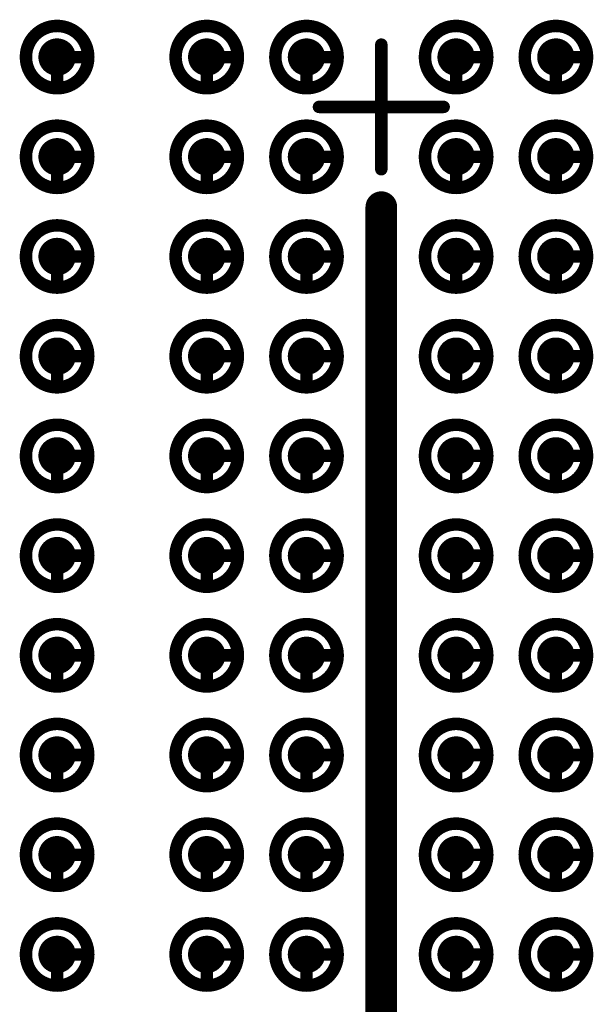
# Model space of a CAD drawing. Header units: millimetres. Extents: x 62 to 363, y 42 to 391.
# Tile 17 of 216: x 109.31 to 113.91, y 96.6 to 104.5. Entities that reach past the tile are written whole.
import ezdxf

# ---------------------------------------------------------------- set-up
doc = ezdxf.new("R2010")
doc.units = ezdxf.units.MM
doc.layers.add('Mechanical8', color=56, linetype='Continuous')
doc.layers.add('PadHoleLayer', color=156, linetype='Continuous')

# ---------------------------------------------------------------- blocks, each defined once
blk = doc.blocks.new('SAMTEC_SEAM8_40_S02_0_S_10_2_GP_K_HP_379')
at = {"layer": 'Mechanical8'}
for points, const_width in [([(-0.15, 1.4, 1), (-0.65, 1.4, 1)], 0.1), ([(-0.425, 1.65, 1), (-0.375, 1.65, 1)], 0.05), ([(0.65, 1.4, 1), (0.15, 1.4, 1)], 0.1), ([(0.375, 1.65, 1), (0.425, 1.65, 1)], 0.05), ([(1.45, 1.4, 1), (0.95, 1.4, 1)], 0.1), ([(1.175, 1.65, 1), (1.225, 1.65, 1)], 0.05), ([(2.25, 1.4, 1), (1.75, 1.4, 1)], 0.1), ([(1.975, 1.65, 1), (2.025, 1.65, 1)], 0.05), ([(3.05, 1.4, 1), (2.55, 1.4, 1)], 0.1), ([(2.775, 1.65, 1), (2.825, 1.65, 1)], 0.05), ([(3.85, 1.4, 1), (3.35, 1.4, 1)], 0.1), ([(3.575, 1.65, 1), (3.625, 1.65, 1)], 0.05), ([(4.65, 1.4, 1), (4.15, 1.4, 1)], 0.1), ([(4.375, 1.65, 1), (4.425, 1.65, 1)], 0.05), ([(5.45, 1.4, 1), (4.95, 1.4, 1)], 0.1), ([(5.175, 1.65, 1), (5.225, 1.65, 1)], 0.05), ([(6.25, 1.4, 1), (5.75, 1.4, 1)], 0.1), ([(5.975, 1.65, 1), (6.025, 1.65, 1)], 0.05), ([(7.05, 1.4, 1), (6.55, 1.4, 1)], 0.1), ([(6.775, 1.65, 1), (6.825, 1.65, 1)], 0.05), ([(-0.675, 1.4, 1), (-0.625, 1.4, 1)], 0.05), ([(-0.425, 1.4, 1), (-0.375, 1.4, 1)], 0.05), ([(-0.425, 1.4, 1), (-0.375, 1.4, 1)], 0.05), ([(-0.175, 1.4, 1), (-0.125, 1.4, 1)], 0.05), ([(-0.175, 1.4, 1), (-0.125, 1.4, 1)], 0.05), ([(0.125, 1.4, 1), (0.175, 1.4, 1)], 0.05), ([(0.375, 1.4, 1), (0.425, 1.4, 1)], 0.05), ([(0.375, 1.4, 1), (0.425, 1.4, 1)], 0.05), ([(0.625, 1.4, 1), (0.675, 1.4, 1)], 0.05), ([(0.625, 1.4, 1), (0.675, 1.4, 1)], 0.05), ([(0.925, 1.4, 1), (0.975, 1.4, 1)], 0.05), ([(1.175, 1.4, 1), (1.225, 1.4, 1)], 0.05), ([(1.175, 1.4, 1), (1.225, 1.4, 1)], 0.05), ([(1.425, 1.4, 1), (1.475, 1.4, 1)], 0.05), ([(1.425, 1.4, 1), (1.475, 1.4, 1)], 0.05), ([(1.725, 1.4, 1), (1.775, 1.4, 1)], 0.05), ([(1.975, 1.4, 1), (2.025, 1.4, 1)], 0.05), ([(1.975, 1.4, 1), (2.025, 1.4, 1)], 0.05), ([(2.225, 1.4, 1), (2.275, 1.4, 1)], 0.05), ([(2.225, 1.4, 1), (2.275, 1.4, 1)], 0.05), ([(2.525, 1.4, 1), (2.575, 1.4, 1)], 0.05), ([(2.775, 1.4, 1), (2.825, 1.4, 1)], 0.05), ([(2.775, 1.4, 1), (2.825, 1.4, 1)], 0.05), ([(3.025, 1.4, 1), (3.075, 1.4, 1)], 0.05), ([(3.025, 1.4, 1), (3.075, 1.4, 1)], 0.05), ([(3.325, 1.4, 1), (3.375, 1.4, 1)], 0.05), ([(3.575, 1.4, 1), (3.625, 1.4, 1)], 0.05), ([(3.575, 1.4, 1), (3.625, 1.4, 1)], 0.05), ([(3.825, 1.4, 1), (3.875, 1.4, 1)], 0.05), ([(3.825, 1.4, 1), (3.875, 1.4, 1)], 0.05), ([(4.125, 1.4, 1), (4.175, 1.4, 1)], 0.05), ([(4.375, 1.4, 1), (4.425, 1.4, 1)], 0.05), ([(4.375, 1.4, 1), (4.425, 1.4, 1)], 0.05), ([(4.625, 1.4, 1), (4.675, 1.4, 1)], 0.05), ([(4.625, 1.4, 1), (4.675, 1.4, 1)], 0.05), ([(4.925, 1.4, 1), (4.975, 1.4, 1)], 0.05), ([(5.175, 1.4, 1), (5.225, 1.4, 1)], 0.05), ([(5.175, 1.4, 1), (5.225, 1.4, 1)], 0.05), ([(5.425, 1.4, 1), (5.475, 1.4, 1)], 0.05), ([(5.425, 1.4, 1), (5.475, 1.4, 1)], 0.05), ([(5.725, 1.4, 1), (5.775, 1.4, 1)], 0.05), ([(5.975, 1.4, 1), (6.025, 1.4, 1)], 0.05), ([(5.975, 1.4, 1), (6.025, 1.4, 1)], 0.05), ([(6.225, 1.4, 1), (6.275, 1.4, 1)], 0.05), ([(6.225, 1.4, 1), (6.275, 1.4, 1)], 0.05), ([(6.525, 1.4, 1), (6.575, 1.4, 1)], 0.05), ([(6.775, 1.4, 1), (6.825, 1.4, 1)], 0.05), ([(6.775, 1.4, 1), (6.825, 1.4, 1)], 0.05), ([(7.025, 1.4, 1), (7.075, 1.4, 1)], 0.05), ([(7.025, 1.4, 1), (7.075, 1.4, 1)], 0.05), ([(-0.15, 0.6, 1), (-0.65, 0.6, 1)], 0.1), ([(-0.425, 0.85, 1), (-0.375, 0.85, 1)], 0.05), ([(0.65, 0.6, 1), (0.15, 0.6, 1)], 0.1), ([(0.375, 0.85, 1), (0.425, 0.85, 1)], 0.05), ([(1.45, 0.6, 1), (0.95, 0.6, 1)], 0.1), ([(1.175, 0.85, 1), (1.225, 0.85, 1)], 0.05), ([(2.25, 0.6, 1), (1.75, 0.6, 1)], 0.1), ([(1.975, 0.85, 1), (2.025, 0.85, 1)], 0.05), ([(3.05, 0.6, 1), (2.55, 0.6, 1)], 0.1), ([(2.775, 0.85, 1), (2.825, 0.85, 1)], 0.05), ([(3.85, 0.6, 1), (3.35, 0.6, 1)], 0.1), ([(3.575, 0.85, 1), (3.625, 0.85, 1)], 0.05), ([(4.65, 0.6, 1), (4.15, 0.6, 1)], 0.1), ([(4.375, 0.85, 1), (4.425, 0.85, 1)], 0.05), ([(5.45, 0.6, 1), (4.95, 0.6, 1)], 0.1), ([(5.175, 0.85, 1), (5.225, 0.85, 1)], 0.05), ([(6.25, 0.6, 1), (5.75, 0.6, 1)], 0.1), ([(5.975, 0.85, 1), (6.025, 0.85, 1)], 0.05), ([(7.05, 0.6, 1), (6.55, 0.6, 1)], 0.1), ([(6.775, 0.85, 1), (6.825, 0.85, 1)], 0.05), ([(-0.675, 0.6, 1), (-0.625, 0.6, 1)], 0.05), ([(-0.425, 0.6, 1), (-0.375, 0.6, 1)], 0.05), ([(-0.425, 0.6, 1), (-0.375, 0.6, 1)], 0.05), ([(-0.175, 0.6, 1), (-0.125, 0.6, 1)], 0.05), ([(-0.175, 0.6, 1), (-0.125, 0.6, 1)], 0.05), ([(0.125, 0.6, 1), (0.175, 0.6, 1)], 0.05), ([(0.375, 0.6, 1), (0.425, 0.6, 1)], 0.05), ([(0.375, 0.6, 1), (0.425, 0.6, 1)], 0.05), ([(0.625, 0.6, 1), (0.675, 0.6, 1)], 0.05), ([(0.625, 0.6, 1), (0.675, 0.6, 1)], 0.05), ([(0.925, 0.6, 1), (0.975, 0.6, 1)], 0.05), ([(1.175, 0.6, 1), (1.225, 0.6, 1)], 0.05), ([(1.175, 0.6, 1), (1.225, 0.6, 1)], 0.05), ([(1.425, 0.6, 1), (1.475, 0.6, 1)], 0.05), ([(1.425, 0.6, 1), (1.475, 0.6, 1)], 0.05), ([(1.725, 0.6, 1), (1.775, 0.6, 1)], 0.05), ([(1.975, 0.6, 1), (2.025, 0.6, 1)], 0.05), ([(1.975, 0.6, 1), (2.025, 0.6, 1)], 0.05), ([(2.225, 0.6, 1), (2.275, 0.6, 1)], 0.05), ([(2.225, 0.6, 1), (2.275, 0.6, 1)], 0.05), ([(2.525, 0.6, 1), (2.575, 0.6, 1)], 0.05), ([(2.775, 0.6, 1), (2.825, 0.6, 1)], 0.05), ([(2.775, 0.6, 1), (2.825, 0.6, 1)], 0.05), ([(3.025, 0.6, 1), (3.075, 0.6, 1)], 0.05), ([(3.025, 0.6, 1), (3.075, 0.6, 1)], 0.05), ([(3.325, 0.6, 1), (3.375, 0.6, 1)], 0.05), ([(3.575, 0.6, 1), (3.625, 0.6, 1)], 0.05), ([(3.575, 0.6, 1), (3.625, 0.6, 1)], 0.05), ([(3.825, 0.6, 1), (3.875, 0.6, 1)], 0.05), ([(3.825, 0.6, 1), (3.875, 0.6, 1)], 0.05), ([(4.125, 0.6, 1), (4.175, 0.6, 1)], 0.05), ([(4.375, 0.6, 1), (4.425, 0.6, 1)], 0.05), ([(4.375, 0.6, 1), (4.425, 0.6, 1)], 0.05), ([(4.625, 0.6, 1), (4.675, 0.6, 1)], 0.05), ([(4.625, 0.6, 1), (4.675, 0.6, 1)], 0.05), ([(4.925, 0.6, 1), (4.975, 0.6, 1)], 0.05), ([(5.175, 0.6, 1), (5.225, 0.6, 1)], 0.05), ([(5.175, 0.6, 1), (5.225, 0.6, 1)], 0.05), ([(5.425, 0.6, 1), (5.475, 0.6, 1)], 0.05), ([(5.425, 0.6, 1), (5.475, 0.6, 1)], 0.05), ([(5.725, 0.6, 1), (5.775, 0.6, 1)], 0.05), ([(5.975, 0.6, 1), (6.025, 0.6, 1)], 0.05), ([(5.975, 0.6, 1), (6.025, 0.6, 1)], 0.05), ([(6.225, 0.6, 1), (6.275, 0.6, 1)], 0.05), ([(6.225, 0.6, 1), (6.275, 0.6, 1)], 0.05), ([(6.525, 0.6, 1), (6.575, 0.6, 1)], 0.05), ([(6.775, 0.6, 1), (6.825, 0.6, 1)], 0.05), ([(6.775, 0.6, 1), (6.825, 0.6, 1)], 0.05), ([(7.025, 0.6, 1), (7.075, 0.6, 1)], 0.05), ([(7.025, 0.6, 1), (7.075, 0.6, 1)], 0.05), ([(-0.025, 0.5, 1), (0.025, 0.5, 1)], 0.05), ([(-0.525, 0, 1), (-0.475, 0, 1)], 0.05), ([(-0.025, 0, 1), (0.025, 0, 1)], 0.05), ([(-0.025, 0, 1), (0.025, 0, 1)], 0.05), ([(-0.025, 0, 1), (0.025, 0, 1)], 0.05), ([(-0.025, 0, 1), (0.025, 0, 1)], 0.05), ([(0.475, 0, 1), (0.525, 0, 1)], 0.05), ([(-0.15, -0.6, 1), (-0.65, -0.6, 1)], 0.1), ([(-0.425, -0.35, 1), (-0.375, -0.35, 1)], 0.05), ([(0.65, -0.6, 1), (0.15, -0.6, 1)], 0.1), ([(0.375, -0.35, 1), (0.425, -0.35, 1)], 0.05), ([(1.45, -0.6, 1), (0.95, -0.6, 1)], 0.1), ([(1.175, -0.35, 1), (1.225, -0.35, 1)], 0.05), ([(2.25, -0.6, 1), (1.75, -0.6, 1)], 0.1), ([(1.975, -0.35, 1), (2.025, -0.35, 1)], 0.05), ([(3.05, -0.6, 1), (2.55, -0.6, 1)], 0.1), ([(2.775, -0.35, 1), (2.825, -0.35, 1)], 0.05), ([(3.85, -0.6, 1), (3.35, -0.6, 1)], 0.1), ([(3.575, -0.35, 1), (3.625, -0.35, 1)], 0.05), ([(4.65, -0.6, 1), (4.15, -0.6, 1)], 0.1), ([(4.375, -0.35, 1), (4.425, -0.35, 1)], 0.05), ([(5.45, -0.6, 1), (4.95, -0.6, 1)], 0.1), ([(5.175, -0.35, 1), (5.225, -0.35, 1)], 0.05), ([(6.25, -0.6, 1), (5.75, -0.6, 1)], 0.1), ([(5.975, -0.35, 1), (6.025, -0.35, 1)], 0.05), ([(7.05, -0.6, 1), (6.55, -0.6, 1)], 0.1), ([(6.775, -0.35, 1), (6.825, -0.35, 1)], 0.05), ([(-0.025, -0.5, 1), (0.025, -0.5, 1)], 0.05), ([(-0.675, -0.6, 1), (-0.625, -0.6, 1)], 0.05), ([(-0.425, -0.6, 1), (-0.375, -0.6, 1)], 0.05), ([(-0.425, -0.6, 1), (-0.375, -0.6, 1)], 0.05), ([(-0.175, -0.6, 1), (-0.125, -0.6, 1)], 0.05), ([(-0.175, -0.6, 1), (-0.125, -0.6, 1)], 0.05), ([(0.125, -0.6, 1), (0.175, -0.6, 1)], 0.05), ([(0.375, -0.6, 1), (0.425, -0.6, 1)], 0.05), ([(0.375, -0.6, 1), (0.425, -0.6, 1)], 0.05), ([(0.625, -0.6, 1), (0.675, -0.6, 1)], 0.05), ([(0.625, -0.6, 1), (0.675, -0.6, 1)], 0.05), ([(0.925, -0.6, 1), (0.975, -0.6, 1)], 0.05), ([(1.175, -0.6, 1), (1.225, -0.6, 1)], 0.05), ([(1.175, -0.6, 1), (1.225, -0.6, 1)], 0.05), ([(1.425, -0.6, 1), (1.475, -0.6, 1)], 0.05), ([(1.425, -0.6, 1), (1.475, -0.6, 1)], 0.05), ([(1.725, -0.6, 1), (1.775, -0.6, 1)], 0.05), ([(1.975, -0.6, 1), (2.025, -0.6, 1)], 0.05), ([(1.975, -0.6, 1), (2.025, -0.6, 1)], 0.05), ([(2.225, -0.6, 1), (2.275, -0.6, 1)], 0.05), ([(2.225, -0.6, 1), (2.275, -0.6, 1)], 0.05), ([(2.525, -0.6, 1), (2.575, -0.6, 1)], 0.05), ([(2.775, -0.6, 1), (2.825, -0.6, 1)], 0.05), ([(2.775, -0.6, 1), (2.825, -0.6, 1)], 0.05), ([(3.025, -0.6, 1), (3.075, -0.6, 1)], 0.05), ([(3.025, -0.6, 1), (3.075, -0.6, 1)], 0.05), ([(3.325, -0.6, 1), (3.375, -0.6, 1)], 0.05), ([(3.575, -0.6, 1), (3.625, -0.6, 1)], 0.05), ([(3.575, -0.6, 1), (3.625, -0.6, 1)], 0.05), ([(3.825, -0.6, 1), (3.875, -0.6, 1)], 0.05), ([(3.825, -0.6, 1), (3.875, -0.6, 1)], 0.05), ([(4.125, -0.6, 1), (4.175, -0.6, 1)], 0.05), ([(4.375, -0.6, 1), (4.425, -0.6, 1)], 0.05), ([(4.375, -0.6, 1), (4.425, -0.6, 1)], 0.05), ([(4.625, -0.6, 1), (4.675, -0.6, 1)], 0.05), ([(4.625, -0.6, 1), (4.675, -0.6, 1)], 0.05), ([(4.925, -0.6, 1), (4.975, -0.6, 1)], 0.05), ([(5.175, -0.6, 1), (5.225, -0.6, 1)], 0.05), ([(5.175, -0.6, 1), (5.225, -0.6, 1)], 0.05), ([(5.425, -0.6, 1), (5.475, -0.6, 1)], 0.05), ([(5.425, -0.6, 1), (5.475, -0.6, 1)], 0.05), ([(5.725, -0.6, 1), (5.775, -0.6, 1)], 0.05), ([(5.975, -0.6, 1), (6.025, -0.6, 1)], 0.05), ([(5.975, -0.6, 1), (6.025, -0.6, 1)], 0.05), ([(6.225, -0.6, 1), (6.275, -0.6, 1)], 0.05), ([(6.225, -0.6, 1), (6.275, -0.6, 1)], 0.05), ([(6.525, -0.6, 1), (6.575, -0.6, 1)], 0.05), ([(6.775, -0.6, 1), (6.825, -0.6, 1)], 0.05), ([(6.775, -0.6, 1), (6.825, -0.6, 1)], 0.05), ([(7.025, -0.6, 1), (7.075, -0.6, 1)], 0.05), ([(7.025, -0.6, 1), (7.075, -0.6, 1)], 0.05), ([(-0.15, -1.4, 1), (-0.65, -1.4, 1)], 0.1), ([(-0.425, -1.15, 1), (-0.375, -1.15, 1)], 0.05), ([(0.65, -1.4, 1), (0.15, -1.4, 1)], 0.1), ([(0.375, -1.15, 1), (0.425, -1.15, 1)], 0.05), ([(1.45, -1.4, 1), (0.95, -1.4, 1)], 0.1), ([(1.175, -1.15, 1), (1.225, -1.15, 1)], 0.05), ([(2.25, -1.4, 1), (1.75, -1.4, 1)], 0.1), ([(1.975, -1.15, 1), (2.025, -1.15, 1)], 0.05), ([(3.05, -1.4, 1), (2.55, -1.4, 1)], 0.1), ([(2.775, -1.15, 1), (2.825, -1.15, 1)], 0.05), ([(3.85, -1.4, 1), (3.35, -1.4, 1)], 0.1), ([(3.575, -1.15, 1), (3.625, -1.15, 1)], 0.05), ([(4.65, -1.4, 1), (4.15, -1.4, 1)], 0.1), ([(4.375, -1.15, 1), (4.425, -1.15, 1)], 0.05), ([(5.45, -1.4, 1), (4.95, -1.4, 1)], 0.1), ([(5.175, -1.15, 1), (5.225, -1.15, 1)], 0.05), ([(6.25, -1.4, 1), (5.75, -1.4, 1)], 0.1), ([(5.975, -1.15, 1), (6.025, -1.15, 1)], 0.05), ([(7.05, -1.4, 1), (6.55, -1.4, 1)], 0.1), ([(6.775, -1.15, 1), (6.825, -1.15, 1)], 0.05), ([(-0.675, -1.4, 1), (-0.625, -1.4, 1)], 0.05), ([(-0.425, -1.4, 1), (-0.375, -1.4, 1)], 0.05), ([(-0.425, -1.4, 1), (-0.375, -1.4, 1)], 0.05), ([(-0.175, -1.4, 1), (-0.125, -1.4, 1)], 0.05), ([(-0.175, -1.4, 1), (-0.125, -1.4, 1)], 0.05), ([(0.125, -1.4, 1), (0.175, -1.4, 1)], 0.05), ([(0.375, -1.4, 1), (0.425, -1.4, 1)], 0.05), ([(0.375, -1.4, 1), (0.425, -1.4, 1)], 0.05), ([(0.625, -1.4, 1), (0.675, -1.4, 1)], 0.05), ([(0.625, -1.4, 1), (0.675, -1.4, 1)], 0.05), ([(0.925, -1.4, 1), (0.975, -1.4, 1)], 0.05), ([(1.175, -1.4, 1), (1.225, -1.4, 1)], 0.05), ([(1.175, -1.4, 1), (1.225, -1.4, 1)], 0.05), ([(1.425, -1.4, 1), (1.475, -1.4, 1)], 0.05), ([(1.425, -1.4, 1), (1.475, -1.4, 1)], 0.05), ([(1.725, -1.4, 1), (1.775, -1.4, 1)], 0.05), ([(1.975, -1.4, 1), (2.025, -1.4, 1)], 0.05), ([(1.975, -1.4, 1), (2.025, -1.4, 1)], 0.05), ([(2.225, -1.4, 1), (2.275, -1.4, 1)], 0.05), ([(2.225, -1.4, 1), (2.275, -1.4, 1)], 0.05), ([(2.525, -1.4, 1), (2.575, -1.4, 1)], 0.05), ([(2.775, -1.4, 1), (2.825, -1.4, 1)], 0.05), ([(2.775, -1.4, 1), (2.825, -1.4, 1)], 0.05), ([(3.025, -1.4, 1), (3.075, -1.4, 1)], 0.05), ([(3.025, -1.4, 1), (3.075, -1.4, 1)], 0.05), ([(3.325, -1.4, 1), (3.375, -1.4, 1)], 0.05), ([(3.575, -1.4, 1), (3.625, -1.4, 1)], 0.05), ([(3.575, -1.4, 1), (3.625, -1.4, 1)], 0.05), ([(3.825, -1.4, 1), (3.875, -1.4, 1)], 0.05), ([(3.825, -1.4, 1), (3.875, -1.4, 1)], 0.05), ([(4.125, -1.4, 1), (4.175, -1.4, 1)], 0.05), ([(4.375, -1.4, 1), (4.425, -1.4, 1)], 0.05), ([(4.375, -1.4, 1), (4.425, -1.4, 1)], 0.05), ([(4.625, -1.4, 1), (4.675, -1.4, 1)], 0.05), ([(4.625, -1.4, 1), (4.675, -1.4, 1)], 0.05), ([(4.925, -1.4, 1), (4.975, -1.4, 1)], 0.05), ([(5.175, -1.4, 1), (5.225, -1.4, 1)], 0.05), ([(5.175, -1.4, 1), (5.225, -1.4, 1)], 0.05), ([(5.425, -1.4, 1), (5.475, -1.4, 1)], 0.05), ([(5.425, -1.4, 1), (5.475, -1.4, 1)], 0.05), ([(5.725, -1.4, 1), (5.775, -1.4, 1)], 0.05), ([(5.975, -1.4, 1), (6.025, -1.4, 1)], 0.05), ([(5.975, -1.4, 1), (6.025, -1.4, 1)], 0.05), ([(6.225, -1.4, 1), (6.275, -1.4, 1)], 0.05), ([(6.225, -1.4, 1), (6.275, -1.4, 1)], 0.05), ([(6.525, -1.4, 1), (6.575, -1.4, 1)], 0.05), ([(6.775, -1.4, 1), (6.825, -1.4, 1)], 0.05), ([(6.775, -1.4, 1), (6.825, -1.4, 1)], 0.05), ([(7.025, -1.4, 1), (7.075, -1.4, 1)], 0.05), ([(7.025, -1.4, 1), (7.075, -1.4, 1)], 0.05), ([(-0.15, -2.6, 1), (-0.65, -2.6, 1)], 0.1), ([(-0.425, -2.35, 1), (-0.375, -2.35, 1)], 0.05), ([(0.65, -2.6, 1), (0.15, -2.6, 1)], 0.1), ([(0.375, -2.35, 1), (0.425, -2.35, 1)], 0.05), ([(1.45, -2.6, 1), (0.95, -2.6, 1)], 0.1), ([(1.175, -2.35, 1), (1.225, -2.35, 1)], 0.05), ([(2.25, -2.6, 1), (1.75, -2.6, 1)], 0.1), ([(1.975, -2.35, 1), (2.025, -2.35, 1)], 0.05), ([(3.05, -2.6, 1), (2.55, -2.6, 1)], 0.1), ([(2.775, -2.35, 1), (2.825, -2.35, 1)], 0.05), ([(3.85, -2.6, 1), (3.35, -2.6, 1)], 0.1), ([(3.575, -2.35, 1), (3.625, -2.35, 1)], 0.05), ([(4.65, -2.6, 1), (4.15, -2.6, 1)], 0.1), ([(4.375, -2.35, 1), (4.425, -2.35, 1)], 0.05), ([(5.45, -2.6, 1), (4.95, -2.6, 1)], 0.1), ([(5.175, -2.35, 1), (5.225, -2.35, 1)], 0.05), ([(6.25, -2.6, 1), (5.75, -2.6, 1)], 0.1), ([(5.975, -2.35, 1), (6.025, -2.35, 1)], 0.05), ([(7.05, -2.6, 1), (6.55, -2.6, 1)], 0.1), ([(6.775, -2.35, 1), (6.825, -2.35, 1)], 0.05), ([(-0.675, -2.6, 1), (-0.625, -2.6, 1)], 0.05), ([(-0.425, -2.6, 1), (-0.375, -2.6, 1)], 0.05), ([(-0.425, -2.6, 1), (-0.375, -2.6, 1)], 0.05), ([(-0.175, -2.6, 1), (-0.125, -2.6, 1)], 0.05), ([(-0.175, -2.6, 1), (-0.125, -2.6, 1)], 0.05), ([(0.125, -2.6, 1), (0.175, -2.6, 1)], 0.05), ([(0.375, -2.6, 1), (0.425, -2.6, 1)], 0.05), ([(0.375, -2.6, 1), (0.425, -2.6, 1)], 0.05), ([(0.625, -2.6, 1), (0.675, -2.6, 1)], 0.05), ([(0.625, -2.6, 1), (0.675, -2.6, 1)], 0.05), ([(0.925, -2.6, 1), (0.975, -2.6, 1)], 0.05), ([(1.175, -2.6, 1), (1.225, -2.6, 1)], 0.05), ([(1.175, -2.6, 1), (1.225, -2.6, 1)], 0.05), ([(1.425, -2.6, 1), (1.475, -2.6, 1)], 0.05), ([(1.425, -2.6, 1), (1.475, -2.6, 1)], 0.05), ([(1.725, -2.6, 1), (1.775, -2.6, 1)], 0.05), ([(1.975, -2.6, 1), (2.025, -2.6, 1)], 0.05), ([(1.975, -2.6, 1), (2.025, -2.6, 1)], 0.05), ([(2.225, -2.6, 1), (2.275, -2.6, 1)], 0.05), ([(2.225, -2.6, 1), (2.275, -2.6, 1)], 0.05), ([(2.525, -2.6, 1), (2.575, -2.6, 1)], 0.05), ([(2.775, -2.6, 1), (2.825, -2.6, 1)], 0.05), ([(2.775, -2.6, 1), (2.825, -2.6, 1)], 0.05), ([(3.025, -2.6, 1), (3.075, -2.6, 1)], 0.05), ([(3.025, -2.6, 1), (3.075, -2.6, 1)], 0.05), ([(3.325, -2.6, 1), (3.375, -2.6, 1)], 0.05), ([(3.575, -2.6, 1), (3.625, -2.6, 1)], 0.05), ([(3.575, -2.6, 1), (3.625, -2.6, 1)], 0.05), ([(3.825, -2.6, 1), (3.875, -2.6, 1)], 0.05), ([(3.825, -2.6, 1), (3.875, -2.6, 1)], 0.05), ([(4.125, -2.6, 1), (4.175, -2.6, 1)], 0.05), ([(4.375, -2.6, 1), (4.425, -2.6, 1)], 0.05), ([(4.375, -2.6, 1), (4.425, -2.6, 1)], 0.05), ([(4.625, -2.6, 1), (4.675, -2.6, 1)], 0.05), ([(4.625, -2.6, 1), (4.675, -2.6, 1)], 0.05), ([(4.925, -2.6, 1), (4.975, -2.6, 1)], 0.05), ([(5.175, -2.6, 1), (5.225, -2.6, 1)], 0.05), ([(5.175, -2.6, 1), (5.225, -2.6, 1)], 0.05), ([(5.425, -2.6, 1), (5.475, -2.6, 1)], 0.05), ([(5.425, -2.6, 1), (5.475, -2.6, 1)], 0.05), ([(5.725, -2.6, 1), (5.775, -2.6, 1)], 0.05), ([(5.975, -2.6, 1), (6.025, -2.6, 1)], 0.05), ([(5.975, -2.6, 1), (6.025, -2.6, 1)], 0.05), ([(6.225, -2.6, 1), (6.275, -2.6, 1)], 0.05), ([(6.225, -2.6, 1), (6.275, -2.6, 1)], 0.05), ([(6.525, -2.6, 1), (6.575, -2.6, 1)], 0.05), ([(6.775, -2.6, 1), (6.825, -2.6, 1)], 0.05), ([(6.775, -2.6, 1), (6.825, -2.6, 1)], 0.05), ([(7.025, -2.6, 1), (7.075, -2.6, 1)], 0.05), ([(7.025, -2.6, 1), (7.075, -2.6, 1)], 0.05)]:
    blk.add_lwpolyline(points, format="xyb", close=True, dxfattribs=dict(at, const_width=const_width))
at = {"layer": 'Mechanical8', "const_width": 0.1}
for points in [[(-0.4, 1.4), (-0.4, 1.65)], [(0.4, 1.4), (0.4, 1.65)], [(1.2, 1.4), (1.2, 1.65)], [(2, 1.4), (2, 1.65)], [(2.8, 1.4), (2.8, 1.65)], [(3.6, 1.4), (3.6, 1.65)], [(4.4, 1.4), (4.4, 1.65)], [(5.2, 1.4), (5.2, 1.65)], [(6, 1.4), (6, 1.65)], [(6.8, 1.4), (6.8, 1.65)], [(-0.15, 1.4), (-0.4, 1.4)], [(0.65, 1.4), (0.4, 1.4)], [(1.45, 1.4), (1.2, 1.4)], [(2.25, 1.4), (2, 1.4)], [(3.05, 1.4), (2.8, 1.4)], [(3.85, 1.4), (3.6, 1.4)], [(4.65, 1.4), (4.4, 1.4)], [(5.45, 1.4), (5.2, 1.4)], [(6.25, 1.4), (6, 1.4)], [(7.05, 1.4), (6.8, 1.4)], [(-0.4, 0.6), (-0.4, 0.85)], [(0.4, 0.6), (0.4, 0.85)], [(1.2, 0.6), (1.2, 0.85)], [(2, 0.6), (2, 0.85)], [(2.8, 0.6), (2.8, 0.85)], [(3.6, 0.6), (3.6, 0.85)], [(4.4, 0.6), (4.4, 0.85)], [(5.2, 0.6), (5.2, 0.85)], [(6, 0.6), (6, 0.85)], [(6.8, 0.6), (6.8, 0.85)], [(-0.15, 0.6), (-0.4, 0.6)], [(0.65, 0.6), (0.4, 0.6)], [(1.45, 0.6), (1.2, 0.6)], [(2.25, 0.6), (2, 0.6)], [(3.05, 0.6), (2.8, 0.6)], [(3.85, 0.6), (3.6, 0.6)], [(4.65, 0.6), (4.4, 0.6)], [(5.45, 0.6), (5.2, 0.6)], [(6.25, 0.6), (6, 0.6)], [(7.05, 0.6), (6.8, 0.6)], [(0, 0), (0, 0.5)], [(0, 0), (-0.5, 0)], [(0.5, 0), (0, 0)], [(0, -0.5), (0, 0)], [(-0.4, -0.6), (-0.4, -0.35)], [(0.4, -0.6), (0.4, -0.35)], [(1.2, -0.6), (1.2, -0.35)], [(2, -0.6), (2, -0.35)], [(2.8, -0.6), (2.8, -0.35)], [(3.6, -0.6), (3.6, -0.35)], [(4.4, -0.6), (4.4, -0.35)], [(5.2, -0.6), (5.2, -0.35)], [(6, -0.6), (6, -0.35)], [(6.8, -0.6), (6.8, -0.35)], [(-0.15, -0.6), (-0.4, -0.6)], [(0.65, -0.6), (0.4, -0.6)], [(1.45, -0.6), (1.2, -0.6)], [(2.25, -0.6), (2, -0.6)], [(3.05, -0.6), (2.8, -0.6)], [(3.85, -0.6), (3.6, -0.6)], [(4.65, -0.6), (4.4, -0.6)], [(5.45, -0.6), (5.2, -0.6)], [(6.25, -0.6), (6, -0.6)], [(7.05, -0.6), (6.8, -0.6)], [(-0.4, -1.4), (-0.4, -1.15)], [(0.4, -1.4), (0.4, -1.15)], [(1.2, -1.4), (1.2, -1.15)], [(2, -1.4), (2, -1.15)], [(2.8, -1.4), (2.8, -1.15)], [(3.6, -1.4), (3.6, -1.15)], [(4.4, -1.4), (4.4, -1.15)], [(5.2, -1.4), (5.2, -1.15)], [(6, -1.4), (6, -1.15)], [(6.8, -1.4), (6.8, -1.15)], [(-0.15, -1.4), (-0.4, -1.4)], [(0.65, -1.4), (0.4, -1.4)], [(1.45, -1.4), (1.2, -1.4)], [(2.25, -1.4), (2, -1.4)], [(3.05, -1.4), (2.8, -1.4)], [(3.85, -1.4), (3.6, -1.4)], [(4.65, -1.4), (4.4, -1.4)], [(5.45, -1.4), (5.2, -1.4)], [(6.25, -1.4), (6, -1.4)], [(7.05, -1.4), (6.8, -1.4)], [(-0.4, -2.6), (-0.4, -2.35)], [(0.4, -2.6), (0.4, -2.35)], [(1.2, -2.6), (1.2, -2.35)], [(2, -2.6), (2, -2.35)], [(2.8, -2.6), (2.8, -2.35)], [(3.6, -2.6), (3.6, -2.35)], [(4.4, -2.6), (4.4, -2.35)], [(5.2, -2.6), (5.2, -2.35)], [(6, -2.6), (6, -2.35)], [(6.8, -2.6), (6.8, -2.35)], [(-0.15, -2.6), (-0.4, -2.6)], [(0.65, -2.6), (0.4, -2.6)], [(1.45, -2.6), (1.2, -2.6)], [(2.25, -2.6), (2, -2.6)], [(3.05, -2.6), (2.8, -2.6)], [(3.85, -2.6), (3.6, -2.6)], [(4.65, -2.6), (4.4, -2.6)], [(5.45, -2.6), (5.2, -2.6)], [(6.25, -2.6), (6, -2.6)], [(7.05, -2.6), (6.8, -2.6)]]:
    blk.add_lwpolyline(points, dxfattribs=at)
at = {"layer": 'PadHoleLayer', "const_width": 0.15}
for points in [[(-0.475, 1.4, 1), (-0.325, 1.4, 1)], [(0.325, 1.4, 1), (0.475, 1.4, 1)], [(1.125, 1.4, 1), (1.275, 1.4, 1)], [(1.925, 1.4, 1), (2.075, 1.4, 1)], [(2.725, 1.4, 1), (2.875, 1.4, 1)], [(3.525, 1.4, 1), (3.675, 1.4, 1)], [(4.325, 1.4, 1), (4.475, 1.4, 1)], [(5.125, 1.4, 1), (5.275, 1.4, 1)], [(5.925, 1.4, 1), (6.075, 1.4, 1)], [(6.725, 1.4, 1), (6.875, 1.4, 1)], [(-0.475, 0.6, 1), (-0.325, 0.6, 1)], [(0.325, 0.6, 1), (0.475, 0.6, 1)], [(1.125, 0.6, 1), (1.275, 0.6, 1)], [(1.925, 0.6, 1), (2.075, 0.6, 1)], [(2.725, 0.6, 1), (2.875, 0.6, 1)], [(3.525, 0.6, 1), (3.675, 0.6, 1)], [(4.325, 0.6, 1), (4.475, 0.6, 1)], [(5.125, 0.6, 1), (5.275, 0.6, 1)], [(5.925, 0.6, 1), (6.075, 0.6, 1)], [(6.725, 0.6, 1), (6.875, 0.6, 1)], [(-0.475, -0.6, 1), (-0.325, -0.6, 1)], [(0.325, -0.6, 1), (0.475, -0.6, 1)], [(1.125, -0.6, 1), (1.275, -0.6, 1)], [(1.925, -0.6, 1), (2.075, -0.6, 1)], [(2.725, -0.6, 1), (2.875, -0.6, 1)], [(3.525, -0.6, 1), (3.675, -0.6, 1)], [(4.325, -0.6, 1), (4.475, -0.6, 1)], [(5.125, -0.6, 1), (5.275, -0.6, 1)], [(5.925, -0.6, 1), (6.075, -0.6, 1)], [(6.725, -0.6, 1), (6.875, -0.6, 1)], [(-0.475, -1.4, 1), (-0.325, -1.4, 1)], [(0.325, -1.4, 1), (0.475, -1.4, 1)], [(1.125, -1.4, 1), (1.275, -1.4, 1)], [(1.925, -1.4, 1), (2.075, -1.4, 1)], [(2.725, -1.4, 1), (2.875, -1.4, 1)], [(3.525, -1.4, 1), (3.675, -1.4, 1)], [(4.325, -1.4, 1), (4.475, -1.4, 1)], [(5.125, -1.4, 1), (5.275, -1.4, 1)], [(5.925, -1.4, 1), (6.075, -1.4, 1)], [(6.725, -1.4, 1), (6.875, -1.4, 1)], [(-0.475, -2.6, 1), (-0.325, -2.6, 1)], [(0.325, -2.6, 1), (0.475, -2.6, 1)], [(1.125, -2.6, 1), (1.275, -2.6, 1)], [(1.925, -2.6, 1), (2.075, -2.6, 1)], [(2.725, -2.6, 1), (2.875, -2.6, 1)], [(3.525, -2.6, 1), (3.675, -2.6, 1)], [(4.325, -2.6, 1), (4.475, -2.6, 1)], [(5.125, -2.6, 1), (5.275, -2.6, 1)], [(5.925, -2.6, 1), (6.075, -2.6, 1)], [(6.725, -2.6, 1), (6.875, -2.6, 1)]]:
    blk.add_lwpolyline(points, format="xyb", close=True, dxfattribs=at)

msp = doc.modelspace()

# ---------------------------------------------------------------- linework, layer by layer
at = {"layer": 'Mechanical8', "const_width": 0.254}
msp.add_lwpolyline([(112.2075, 72.2355), (112.2075, 102.996)], dxfattribs=at)
msp.add_lwpolyline([(112.2075, 72.2355), (112.2075, 102.996)], dxfattribs=at)
at = {"layer": 'Mechanical8', "const_width": 0.127}
msp.add_lwpolyline([(112.144, 102.996, 1), (112.271, 102.996, 1)], format="xyb", close=True, dxfattribs=at)
msp.add_lwpolyline([(112.144, 102.996, 1), (112.271, 102.996, 1)], format="xyb", close=True, dxfattribs=at)

# ---------------------------------------------------------------- block references
at = {"rotation": 270}
msp.add_blockref('SAMTEC_SEAM8_40_S02_0_S_10_2_GP_K_HP_379', (112.2075, 103.8), dxfattribs=at)

doc.saveas('drawing.dxf')
